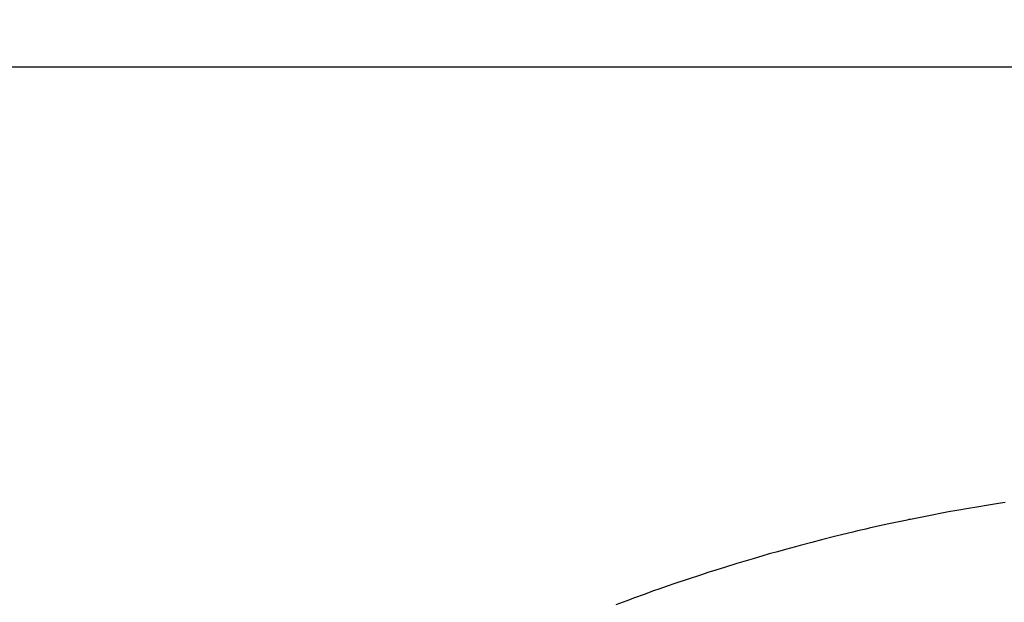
# Model space of a CAD drawing. Header units: inches. Extents: x 0 to 16, y 0 to 10.
# Tile 17 of 37: x 13.456 to 13.707, y 1.78 to 1.928. Entities that reach past the tile are written whole.
import ezdxf

# ---------------------------------------------------------------- set-up
doc = ezdxf.new("R2010")
doc.units = ezdxf.units.IN
doc.header["$LTSCALE"] = 0.935
doc.header["$MEASUREMENT"] = 0
doc.layers.get('0').update_dxf_attribs({"linetype": 'CONTINUOUS'})
doc.styles.get("Standard").update_dxf_attribs({"font": 'txt', "width": 0.8})
doc.dimstyles.new('DIMSTYLE_2', dxfattribs={"dimtxt": 0.15625, "dimasz": 0.1875, "dimexe": 0.125, "dimexo": 0.0625, "dimgap": 0.039062, "dimtad": 0, "dimtih": 1, "dimtoh": 1, "dimlfac": 15.384615, "dimzin": 4, "dimdsep": 46, "dimtxsty": 'Standard', "dimblk": '_FILLED', "dimblk1": '_FILLED', "dimblk2": '_FILLED', "dimcen": 0.09, "dimazin": 1, "dimtfac": 1, "dimtofl": 0, "dimtmove": 0, "dimatfit": 3, "dimldrblk": '_FILLED', "dimfxl": 1, "dimtolj": 1, "dimtzin": 4, "dimarcsym": 0})

# ---------------------------------------------------------------- blocks, each defined once
blk = doc.blocks.new('*D15')
at = {"color": 2, "linetype": 'Continuous', "transparency": 16777216}
for p, q in [((11.64229, 3.47656), (11.6699, 3.47656)), ((11.6699, 3.47656), (11.75016, 2.93135)), ((11.75016, 2.93135), (13.1578, 2.93135))]:
    blk.add_line(p, q, dxfattribs=at)
at = {"color": 2, "linetype": 'Continuous', "transparency": 16777216, "insert": (13.23592, 3.00948), "char_height": 0.15625, "width": 0.625, "attachment_point": 1, "line_spacing_factor": 0.9}
blk.add_mtext('34.12', dxfattribs=at)
blk = doc.blocks.new('_FILLED')
at = {"color": 0, "linetype": 'ByBlock'}
blk.add_solid([(0, 0), (-1, 0.1667), (-1, -0.1667)], dxfattribs=at)
blk = doc.blocks.new('*D17')
at = {"color": 2, "linetype": 'Continuous', "transparency": 16777216}
for p, q in [((11.43921, 3.50789), (11.73147, 3.50789)), ((11.73147, 3.50789), (11.77388, 3.17282)), ((11.77388, 3.17282), (13.1578, 3.17282))]:
    blk.add_line(p, q, dxfattribs=at)
at = {"color": 2, "linetype": 'Continuous', "transparency": 16777216, "insert": (13.23592, 3.25095), "char_height": 0.15625, "width": 0.625, "attachment_point": 1, "line_spacing_factor": 0.9}
blk.add_mtext('34.60', dxfattribs=at)
blk = doc.blocks.new('*D18')
at = {"color": 2, "linetype": 'Continuous', "transparency": 16777216}
for p, q in [((11.33237, 3.51328), (11.47623, 3.87407)), ((11.47623, 3.87407), (13.1578, 3.87407)), ((11.27103, 3.51328), (11.33237, 3.51328))]:
    blk.add_line(p, q, dxfattribs=at)
at = {"color": 2, "linetype": 'Continuous', "transparency": 16777216, "insert": (13.23592, 3.9522), "char_height": 0.15625, "width": 0.625, "attachment_point": 1, "line_spacing_factor": 0.9}
blk.add_mtext('34.69', dxfattribs=at)
blk = doc.blocks.new('*D19')
at = {"color": 2, "linetype": 'Continuous', "transparency": 16777216}
blk.add_line((11.85891, 3.50959), (13.1578, 3.50959), dxfattribs=at)
at = {"color": 2, "linetype": 'Continuous', "transparency": 16777216, "insert": (13.23592, 3.58772), "char_height": 0.15625, "width": 0.625, "attachment_point": 1, "line_spacing_factor": 0.9}
blk.add_mtext('34.63', dxfattribs=at)
blk = doc.blocks.new('*T23')
at = {"color": 2, "linetype": 'Continuous'}
for p, q in [((0, 0), (2.75, 0)), ((0, 0), (0, -1.875)), ((2.75, 0), (2.75, -1.875)), ((0, -0.75), (2.75, -0.75)), ((0, -1.25), (2.75, -1.25)), ((1.375, -1.25), (1.375, -1.5625)), ((0, -1.5625), (2.75, -1.5625)), ((0, -1.875), (2.75, -1.875))]:
    blk.add_line(p, q, dxfattribs=at)
at = {"color": 2, "linetype": 'Continuous', "attachment_point": 2, "line_spacing_factor": 0.9}
for s, insert, char_height, width in [('Apogee® Bonder', (1.375, -0.82812), 0.15625, 3.5), ('A', (0.6875, -1.32812), 0.15625, 0.25), ('A-TB', (2.0625, -1.32812), 0.15625, 1), ('\\Q15.0;ALL DIMENSIONS ARE IN INCHES', (1.375, -1.64354), 0.0825, 3.696)]:
    blk.add_mtext(s, dxfattribs=dict(at, insert=insert, char_height=char_height, width=width))

msp = doc.modelspace()

# ---------------------------------------------------------------- linework, layer by layer
at = {"color": 2, "linetype": 'Continuous'}
for p, q in [((13.70286, 1.8045), (13.69989, 1.80402)), ((13.70541, 1.80489), (13.70286, 1.8045)), ((13.70711, 1.80515), (13.70541, 1.80489)), ((13.68886, 1.80205), (13.68759, 1.80181)), ((13.69055, 1.80237), (13.68886, 1.80205)), ((13.69267, 1.80276), (13.69055, 1.80237)), ((13.69479, 1.80314), (13.69267, 1.80276)), ((13.69776, 1.80366), (13.69479, 1.80314)), ((13.69989, 1.80402), (13.69776, 1.80366)), ((13.67576, 1.79936), (13.67239, 1.7986)), ((13.67787, 1.79982), (13.67576, 1.79936)), ((13.68125, 1.80054), (13.67787, 1.79982)), ((13.68209, 1.80071), (13.68125, 1.80054)), ((13.68252, 1.8008), (13.68209, 1.80071)), ((13.68294, 1.80088), (13.68252, 1.8008)), ((13.68548, 1.80139), (13.68294, 1.80088)), ((13.68759, 1.80181), (13.68548, 1.80139)), ((13.66567, 1.79702), (13.66358, 1.7965)), ((13.66819, 1.79762), (13.66567, 1.79702)), ((13.66945, 1.79792), (13.66819, 1.79762)), ((13.67155, 1.79841), (13.66945, 1.79792)), ((13.67239, 1.7986), (13.67155, 1.79841)), ((13.65772, 1.79501), (13.6548, 1.79424)), ((13.66023, 1.79566), (13.65772, 1.79501)), ((13.66358, 1.7965), (13.66023, 1.79566)), ((13.6469, 1.79205), (13.64524, 1.79157)), ((13.64897, 1.79263), (13.6469, 1.79205)), ((13.65105, 1.79321), (13.64897, 1.79263)), ((13.65355, 1.7939), (13.65105, 1.79321)), ((13.6548, 1.79424), (13.65355, 1.7939)), ((13.63862, 1.7896), (13.63574, 1.78871)), ((13.64275, 1.79084), (13.63862, 1.7896)), ((13.64524, 1.79157), (13.64275, 1.79084)), ((13.63123, 1.78728), (13.62959, 1.78675)), ((13.63328, 1.78794), (13.63123, 1.78728)), ((13.63574, 1.78871), (13.63328, 1.78794)), ((13.62306, 1.78458), (13.62062, 1.78374)), ((13.62591, 1.78554), (13.62306, 1.78458)), ((13.62959, 1.78675), (13.62591, 1.78554)), ((13.61738, 1.7826), (13.61496, 1.78174)), ((13.619, 1.78317), (13.61738, 1.7826)), ((13.62062, 1.78374), (13.619, 1.78317)), ((13.61053, 1.78012), (13.60772, 1.77907)), ((13.61254, 1.78086), (13.61053, 1.78012)), ((13.61496, 1.78174), (13.61254, 1.78086))]:
    msp.add_line(p, q, dxfattribs=at)

# ---------------------------------------------------------------- block references
msp.add_blockref('*T23', (13.225, 1.91632))

# ---------------------------------------------------------------- dimensions: what is measured, and where the dimension line sits
for feature_location, offset, origin, picture, middle in [((11.27103, 3.51328), (1.88676, 0.36079), (11.27261, 1.25872), '*D18', (13.54842, 3.87407)), ((11.85891, 3.50959), (1.29889, 0), (11.79641, 1.25872), '*D19', (13.55233, 3.50959)), ((11.43921, 3.50789), (1.71859, -0.33507), (11.37671, 1.25872), '*D17', (13.54842, 3.17282)), ((11.64229, 3.47656), (1.51551, -0.54521), (12.9981, 1.25872), '*D15', (13.54842, 2.93135))]:
    dim = msp.add_ordinate_dim(feature_location=feature_location, offset=offset, dtype=0, origin=origin, dimstyle='DIMSTYLE_2', dxfattribs=at)
    dim.commit()
    dim.dimension.update_dxf_attribs({"geometry": picture, "text_midpoint": middle})

doc.saveas('drawing.dxf')
